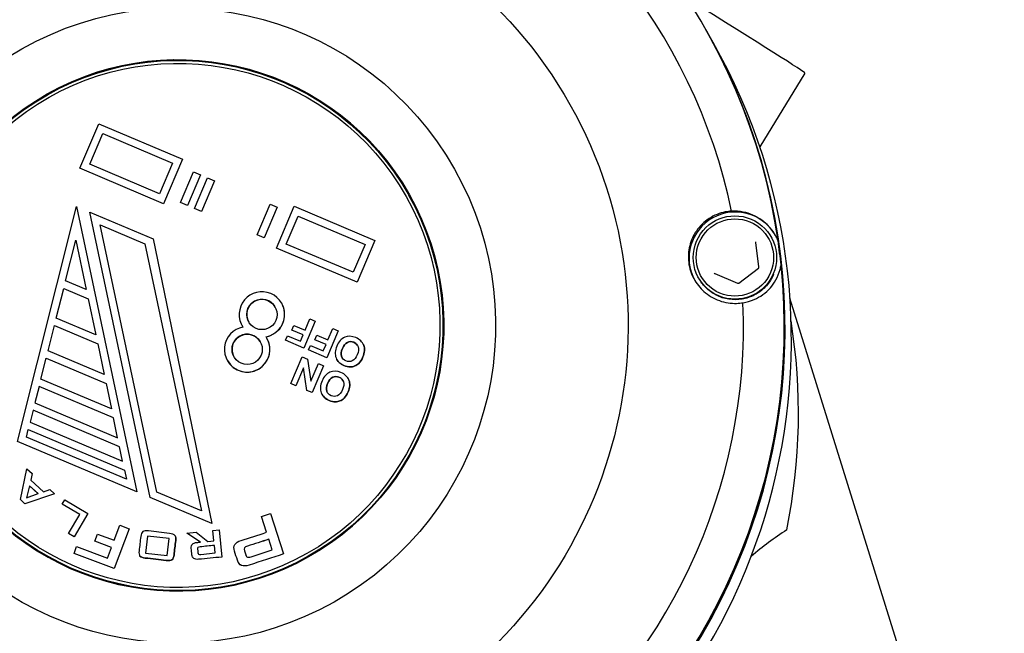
# Model space of a CAD drawing. Header units: inches. Extents: x 24 to 1128, y -94 to 748.
# Tile 54 of 256: x 317.07 to 319.63, y 207.62 to 209.21. Entities that reach past the tile are written whole.
import ezdxf

# ---------------------------------------------------------------- set-up
doc = ezdxf.new("R2010")
doc.units = ezdxf.units.IN
doc.header["$LTSCALE"] = 32
doc.header["$MEASUREMENT"] = 0
doc.layers.add('Visible (ANSI)', color=7, linetype='Continuous', lineweight=30)

msp = doc.modelspace()

# ---------------------------------------------------------------- linework, layer by layer
at = {"layer": 'Visible (ANSI)'}
for p, q in [((318.86029, 209.18245), (318.85853, 209.18557)), ((318.87674, 209.15332), (318.86061, 209.18189)), ((319.11498, 209.0735), (318.99779, 208.88185)), ((317.23104, 208.82593), (317.28006, 208.94197)), ((317.28006, 208.94197), (317.49766, 208.85009)), ((317.25683, 208.8364), (317.29054, 208.91618)), ((317.25684, 208.8364), (317.29054, 208.91617)), ((317.29054, 208.91618), (317.47187, 208.83961)), ((317.29054, 208.91617), (317.29054, 208.91618)), ((317.29054, 208.91617), (317.47186, 208.8396)), ((317.49766, 208.85009), (317.44864, 208.73404)), ((317.49766, 208.85008), (317.44864, 208.73403)), ((317.49766, 208.85009), (317.49766, 208.85008)), ((317.44864, 208.73404), (317.23104, 208.82593)), ((317.23104, 208.82593), (317.23104, 208.82592)), ((317.44864, 208.73403), (317.23104, 208.82592)), ((317.43816, 208.75983), (317.25683, 208.8364)), ((317.47187, 208.83961), (317.43816, 208.75983)), ((317.49262, 208.737), (317.52633, 208.81678)), ((317.54446, 208.80913), (317.51075, 208.72934)), ((317.54446, 208.80912), (317.51076, 208.72934)), ((317.52633, 208.81678), (317.54446, 208.80913)), ((317.52889, 208.72169), (317.56259, 208.80147)), ((317.54446, 208.80913), (317.54446, 208.80912)), ((317.58073, 208.79381), (317.54702, 208.71402)), ((317.58072, 208.79381), (317.54702, 208.71403)), ((317.56259, 208.80147), (317.58072, 208.79381)), ((317.58072, 208.79381), (317.58073, 208.79381)), ((318.08589, 208.7563), (318.0864, 208.7554)), ((317.069, 208.11608), (317.22233, 208.72648)), ((317.22233, 208.72648), (317.37911, 207.98512)), ((317.22233, 208.72648), (317.22234, 208.72648)), ((317.22234, 208.72648), (317.37911, 207.98511)), ((317.44864, 208.73404), (317.44864, 208.73403)), ((317.51075, 208.72934), (317.49262, 208.737)), ((317.49262, 208.737), (317.49263, 208.737)), ((317.51076, 208.72934), (317.49263, 208.737)), ((317.51075, 208.72934), (317.51076, 208.72934)), ((317.54702, 208.71403), (317.52889, 208.72169)), ((317.52889, 208.72169), (317.52889, 208.72168)), ((317.54702, 208.71402), (317.52889, 208.72168)), ((317.69208, 208.65277), (317.72579, 208.73255)), ((317.74392, 208.7249), (317.71022, 208.64511)), ((317.74392, 208.72489), (317.71022, 208.64511)), ((317.72579, 208.73255), (317.74392, 208.7249)), ((317.74183, 208.61877), (317.78778, 208.72757)), ((317.74392, 208.7249), (317.74392, 208.72489)), ((317.78778, 208.72757), (317.99813, 208.63874)), ((317.25698, 208.71185), (317.42163, 208.64232)), ((317.41375, 207.97049), (317.25698, 208.71185)), ((317.54702, 208.71403), (317.54702, 208.71402)), ((317.76762, 208.62925), (317.79826, 208.70178)), ((317.76763, 208.62925), (317.79826, 208.70177)), ((317.79826, 208.70178), (317.97233, 208.62827)), ((317.79826, 208.70177), (317.79826, 208.70178)), ((317.79826, 208.70177), (317.97233, 208.62826)), ((317.43088, 207.98462), (317.28403, 208.67906)), ((317.28403, 208.67906), (317.40008, 208.63006)), ((317.28404, 208.67905), (317.28403, 208.67906)), ((317.28404, 208.67905), (317.40008, 208.63005)), ((317.43089, 207.98462), (317.28404, 208.67905)), ((317.42163, 208.64232), (317.57399, 207.90282)), ((317.42163, 208.64232), (317.42164, 208.64232)), ((317.42164, 208.64232), (317.57399, 207.90282)), ((317.71022, 208.64511), (317.69208, 208.65277)), ((317.69208, 208.65277), (317.69209, 208.65276)), ((317.71022, 208.64511), (317.69209, 208.65276)), ((317.71022, 208.64511), (317.71022, 208.64511)), ((319.02772, 208.64738), (319.02855, 208.64592)), ((317.19411, 208.53332), (317.22069, 208.63913)), ((317.19411, 208.53332), (317.22069, 208.63912)), ((317.22069, 208.63913), (317.24786, 208.51062)), ((317.40008, 208.63006), (317.54693, 207.93562)), ((317.95217, 208.52994), (317.74183, 208.61877)), ((317.95217, 208.52995), (317.74183, 208.61877)), ((317.74183, 208.61877), (317.74183, 208.61877)), ((317.94169, 208.55574), (317.76762, 208.62925)), ((317.97233, 208.62827), (317.94169, 208.55574)), ((317.99813, 208.63874), (317.95217, 208.52994)), ((317.99813, 208.63874), (317.95217, 208.52995)), ((317.99813, 208.63874), (317.99813, 208.63874)), ((318.99595, 208.56993), (318.98809, 208.63308)), ((318.94366, 208.52791), (318.99442, 208.5663)), ((318.83918, 208.5409), (318.84, 208.53944)), ((318.88112, 208.55218), (318.93975, 208.52742)), ((317.16984, 208.43673), (317.18925, 208.514)), ((317.16985, 208.43673), (317.18926, 208.514)), ((317.18925, 208.514), (317.25282, 208.48716)), ((317.18925, 208.514), (317.18926, 208.514)), ((317.18926, 208.514), (317.25282, 208.48715)), ((317.24786, 208.51062), (317.19411, 208.53332)), ((317.95217, 208.52995), (317.95217, 208.52994)), ((317.25282, 208.48716), (317.27267, 208.39331)), ((319.41268, 207.40639), (319.07624, 208.48872)), ((317.75569, 208.47513), (317.75568, 208.47513)), ((317.27267, 208.39331), (317.16984, 208.43673)), ((317.14849, 208.35173), (317.16499, 208.41741)), ((317.14849, 208.35173), (317.16499, 208.41741)), ((317.16499, 208.41741), (317.27763, 208.36985)), ((317.16499, 208.41741), (317.27763, 208.36984)), ((317.16499, 208.41741), (317.16499, 208.41741)), ((317.65284, 208.41705), (317.65284, 208.41705)), ((317.78225, 208.40543), (317.78724, 208.41724)), ((317.78724, 208.41724), (317.81626, 208.40499)), ((317.84292, 208.42868), (317.81342, 208.35884)), ((317.84292, 208.42868), (317.81342, 208.35885)), ((317.81626, 208.40499), (317.82879, 208.43465)), ((317.82879, 208.43465), (317.84292, 208.42868)), ((317.84292, 208.42868), (317.84292, 208.42868)), ((317.87581, 208.37984), (317.88835, 208.4095)), ((317.88835, 208.4095), (317.90243, 208.40355)), ((317.71739, 208.38446), (317.71738, 208.38447)), ((317.76567, 208.37901), (317.77066, 208.39082)), ((317.77066, 208.39082), (317.80427, 208.37663)), ((317.81127, 208.39318), (317.78225, 208.40543)), ((317.78225, 208.40543), (317.78226, 208.40543)), ((317.81126, 208.39318), (317.78226, 208.40543)), ((317.80427, 208.37663), (317.81127, 208.39318)), ((317.84181, 208.38028), (317.8468, 208.39209)), ((317.8468, 208.39209), (317.87581, 208.37984)), ((317.90243, 208.40355), (317.87293, 208.33372)), ((317.90244, 208.40355), (317.87294, 208.33371)), ((317.90243, 208.40355), (317.90244, 208.40355)), ((317.27763, 208.36985), (317.2945, 208.29007)), ((317.81342, 208.35884), (317.76567, 208.37901)), ((317.81342, 208.35885), (317.76567, 208.37901)), ((317.76567, 208.37901), (317.76567, 208.37901)), ((317.81342, 208.35885), (317.81342, 208.35884)), ((317.82523, 208.35386), (317.83022, 208.36567)), ((317.83022, 208.36567), (317.86383, 208.35148)), ((317.87083, 208.36803), (317.84181, 208.38028)), ((317.84181, 208.38028), (317.84182, 208.38028)), ((317.87082, 208.36803), (317.84182, 208.38028)), ((317.86383, 208.35148), (317.87083, 208.36803)), ((317.96668, 208.37025), (317.96668, 208.37025)), ((317.2945, 208.29007), (317.14849, 208.35173)), ((317.77921, 208.26646), (317.80871, 208.33629)), ((317.80871, 208.33629), (317.82289, 208.33031)), ((317.87294, 208.33371), (317.82523, 208.35386)), ((317.87293, 208.33372), (317.82523, 208.35386)), ((317.82523, 208.35386), (317.82523, 208.35386)), ((317.87293, 208.33372), (317.87294, 208.33371)), ((317.13005, 208.27833), (317.14364, 208.33242)), ((317.13005, 208.27832), (317.14364, 208.33241)), ((317.14364, 208.33242), (317.29946, 208.26661)), ((317.14364, 208.33242), (317.14364, 208.33241)), ((317.14364, 208.33241), (317.29946, 208.26661)), ((317.61454, 208.32638), (317.61454, 208.32639)), ((317.81202, 208.30756), (317.79232, 208.26092)), ((317.81202, 208.30755), (317.79233, 208.26092)), ((317.82092, 208.24885), (317.81202, 208.30756)), ((317.82289, 208.33031), (317.83175, 208.27282)), ((317.82289, 208.33031), (317.8229, 208.3303)), ((317.8229, 208.3303), (317.83176, 208.27282)), ((317.83175, 208.27282), (317.85102, 208.31843)), ((317.86413, 208.31289), (317.83463, 208.24306)), ((317.86414, 208.31288), (317.83464, 208.24305)), ((317.85102, 208.31843), (317.86413, 208.31289)), ((317.86413, 208.31289), (317.86414, 208.31288)), ((317.89899, 208.32888), (317.899, 208.32887)), ((317.1252, 208.25901), (317.11452, 208.21651)), ((317.1252, 208.259), (317.11452, 208.21651)), ((317.31832, 208.17746), (317.1252, 208.25901)), ((317.1252, 208.25901), (317.1252, 208.259)), ((317.31832, 208.17745), (317.1252, 208.259)), ((317.31335, 208.20092), (317.13005, 208.27833)), ((317.29946, 208.26661), (317.31335, 208.20092)), ((317.79232, 208.26092), (317.77921, 208.26646)), ((317.77921, 208.26646), (317.77921, 208.26645)), ((317.79233, 208.26092), (317.77921, 208.26645)), ((317.79232, 208.26092), (317.79233, 208.26092)), ((317.92838, 208.27959), (317.92838, 208.27959)), ((317.83463, 208.24306), (317.82092, 208.24885)), ((317.82092, 208.24885), (317.82092, 208.24884)), ((317.83464, 208.24305), (317.82092, 208.24884)), ((317.83463, 208.24306), (317.83464, 208.24305)), ((317.86069, 208.23822), (317.8607, 208.23821)), ((317.11452, 208.21651), (317.32923, 208.12584)), ((317.10967, 208.19719), (317.1019, 208.16628)), ((317.10967, 208.19718), (317.10191, 208.16628)), ((317.33419, 208.10238), (317.10967, 208.19719)), ((317.10967, 208.19719), (317.10967, 208.19718)), ((317.33419, 208.10237), (317.10967, 208.19718)), ((317.1019, 208.16628), (317.34213, 208.06484)), ((317.32923, 208.12584), (317.31832, 208.17746)), ((317.0922, 208.12765), (317.09705, 208.14696)), ((317.0922, 208.12764), (317.09705, 208.14696)), ((317.09705, 208.14696), (317.34709, 208.04137)), ((317.09705, 208.14696), (317.09705, 208.14696)), ((317.09705, 208.14696), (317.34709, 208.04137)), ((317.37911, 207.98512), (317.069, 208.11608)), ((317.37911, 207.98511), (317.069, 208.11607)), ((317.35206, 208.01791), (317.0922, 208.12765)), ((317.34213, 208.06484), (317.33419, 208.10238)), ((317.07664, 207.96497), (317.09358, 208.04491)), ((317.09358, 208.04491), (317.10738, 208.03256)), ((317.10738, 208.03256), (317.10347, 208.01534)), ((317.10738, 208.03256), (317.10347, 208.01534)), ((317.10738, 208.03256), (317.10738, 208.03256)), ((317.34709, 208.04137), (317.35206, 208.01791)), ((317.0999, 208.00115), (317.09215, 207.96954)), ((317.0999, 208.00115), (317.09215, 207.96954)), ((317.12305, 207.98042), (317.0999, 208.00115)), ((317.12305, 207.98043), (317.0999, 208.00115)), ((317.0999, 208.00115), (317.0999, 208.00115)), ((317.10347, 208.01534), (317.13696, 207.98537)), ((317.16564, 207.98042), (317.08849, 207.95436)), ((317.16564, 207.98042), (317.08849, 207.95437)), ((317.09215, 207.96954), (317.12305, 207.98043)), ((317.13696, 207.98537), (317.1534, 207.99137)), ((317.1534, 207.99137), (317.16564, 207.98042)), ((317.16564, 207.98042), (317.16564, 207.98042)), ((317.37911, 207.98512), (317.37911, 207.98511)), ((317.54693, 207.93562), (317.43088, 207.98462)), ((317.08849, 207.95437), (317.07664, 207.96497)), ((317.07664, 207.96497), (317.07665, 207.96497)), ((317.08849, 207.95436), (317.07665, 207.96497)), ((317.08849, 207.95437), (317.08849, 207.95436)), ((317.18556, 207.95302), (317.19238, 207.96457)), ((317.23126, 207.92605), (317.18556, 207.95302)), ((317.23126, 207.92606), (317.18556, 207.95302)), ((317.18556, 207.95302), (317.18556, 207.95302)), ((317.19238, 207.96457), (317.25222, 207.92926)), ((317.57399, 207.90282), (317.41375, 207.97049)), ((317.41375, 207.97049), (317.41376, 207.97048)), ((317.57399, 207.90282), (317.41376, 207.97048)), ((317.20206, 207.87658), (317.23126, 207.92606)), ((317.25222, 207.92926), (317.2162, 207.86823)), ((317.25223, 207.92926), (317.21621, 207.86823)), ((317.25222, 207.92926), (317.25223, 207.92926)), ((317.70289, 207.92093), (317.72682, 207.92864)), ((317.72682, 207.92864), (317.76063, 207.82373)), ((317.72682, 207.92864), (317.72682, 207.92864)), ((317.72682, 207.92864), (317.76062, 207.82373)), ((317.32043, 207.85938), (317.33498, 207.89838)), ((317.33498, 207.89838), (317.35891, 207.88946)), ((317.57399, 207.90282), (317.57399, 207.90282)), ((317.71609, 207.87995), (317.70289, 207.92093)), ((317.2162, 207.86823), (317.20206, 207.87658)), ((317.20206, 207.87658), (317.20206, 207.87657)), ((317.21621, 207.86823), (317.20206, 207.87657)), ((317.26999, 207.85667), (317.27704, 207.87556)), ((317.27704, 207.87556), (317.32043, 207.85938)), ((317.35891, 207.88946), (317.32039, 207.78618)), ((317.35892, 207.88945), (317.3204, 207.78617)), ((317.35891, 207.88946), (317.35892, 207.88945)), ((317.50944, 207.87804), (317.53301, 207.88034)), ((317.54467, 207.85459), (317.50944, 207.87804)), ((317.50944, 207.87804), (317.50944, 207.87803)), ((317.54466, 207.85459), (317.50944, 207.87803)), ((317.53301, 207.88034), (317.56407, 207.85649)), ((317.57704, 207.88465), (317.59312, 207.88622)), ((317.57964, 207.85801), (317.57704, 207.88465)), ((317.59312, 207.88622), (317.59312, 207.88621)), ((317.59312, 207.88622), (317.60001, 207.8157)), ((317.59312, 207.88621), (317.60001, 207.81569)), ((317.2162, 207.86823), (317.21621, 207.86823)), ((317.31339, 207.8405), (317.26999, 207.85667)), ((317.26999, 207.85667), (317.27, 207.85667)), ((317.31339, 207.84049), (317.27, 207.85667)), ((317.40681, 207.87032), (317.40159, 207.82615)), ((317.4068, 207.87032), (317.40159, 207.82615)), ((317.4068, 207.87032), (317.40681, 207.87032)), ((317.46348, 207.86364), (317.4068, 207.87032)), ((317.46348, 207.86363), (317.40681, 207.87032)), ((317.45827, 207.81947), (317.46348, 207.86364)), ((317.47888, 207.87073), (317.47888, 207.87072)), ((317.56407, 207.85649), (317.57964, 207.85801)), ((317.73086, 207.83414), (317.72193, 207.86184)), ((317.21606, 207.82508), (317.22282, 207.84319)), ((317.32039, 207.78618), (317.21606, 207.82508)), ((317.21606, 207.82508), (317.21606, 207.82507)), ((317.3204, 207.78617), (317.21606, 207.82507)), ((317.22282, 207.84319), (317.30321, 207.81322)), ((317.30321, 207.81322), (317.31339, 207.8405)), ((317.40159, 207.82615), (317.45827, 207.81947)), ((317.54581, 207.82269), (317.58273, 207.8263)), ((317.58273, 207.8263), (317.58083, 207.84584)), ((317.67592, 207.81643), (317.73086, 207.83414)), ((317.76062, 207.82373), (317.76063, 207.82373)), ((317.38637, 207.81959), (317.38637, 207.81958)), ((317.52433, 207.8151), (317.52433, 207.8151)), ((317.60001, 207.8157), (317.60001, 207.81569)), ((317.6432, 207.80145), (317.64321, 207.80145)), ((317.32039, 207.78618), (317.3204, 207.78617))]:
    msp.add_line(p, q, dxfattribs=at)
msp.add_circle((310.67052, 204.18862), 23.75, dxfattribs=at)
for centre, radius, start, end in [((317.59872, 208.18862), 1.5, 348.37509, 9.25181), ((319.65553, 207.00112), 1.0625, 123.57412, 129.75025)]:
    msp.add_arc(centre, radius, start, end, dxfattribs=at)
for centre, major_axis, ratio, start_param, end_param in [((317.489, 208.41214), (1.36953, 0.77343), 0.999866, 5.9132072, 7.9673071), ((317.48754, 208.41472), (1.27849, 0.72201), 0.999866, 5.9748062, 7.9057081), ((318.35995, 209.53518), (0.75503, -0.46169), 0.0079635, 0, 0.9385427), ((317.48647, 208.41663), (-0.60163, -0.33977), 0.999866, 3.1424091, 6.2823689), ((317.49108, 208.40846), (1.36953, 0.77343), 0.999866, 3.1411828, 6.2835952), ((317.49076, 208.40903), (-1.36953, -0.77343), 0.999866, 0, 3.1415927), ((317.50721, 208.3799), (1.36953, 0.77343), 0.999866, 3.1415927, 6.2831853), ((317.48648, 208.4166), (0.59992, 0.3388), 0.999866, 3.1415927, 6.2831853), ((318.93448, 208.59232), (0.10456, 0.05905), 0.999866, 0.0005195, 3.1248946), ((317.489, 208.41214), (1.36953, 0.77343), 0.999866, 5.872912, 5.9132072), ((317.489, 208.41214), (-1.36953, -0.77343), 0.999866, 0.6772195, 2.7313193), ((317.70426, 208.44609), (-0.04922, -0.03263), 0.9998673, 1.1713711, 6.2831853), ((317.70427, 208.44608), (-0.03428, -0.01935), 0.999866, 3.1419202, 6.2831853), ((317.48754, 208.41472), (-1.27849, -0.72201), 0.999866, 0.7388184, 2.6697204), ((317.70427, 208.44609), (0.05142, 0.02904), 0.999866, 4.3843585, 6.2831853), ((317.66596, 208.35543), (0.04922, 0.03263), 0.9998673, 1.1713711, 6.2831853), ((317.70427, 208.44609), (-0.04922, -0.03263), 0.9998673, 6.2119112, 6.2831853), ((317.66597, 208.35542), (0.05142, 0.02904), 0.999866, 3.1415927, 6.2831853), ((317.66597, 208.35542), (-0.03428, -0.01935), 0.999866, 3.1419202, 6.2831853)]:
    msp.add_ellipse(centre, major_axis=major_axis, ratio=ratio, start_param=start_param, end_param=end_param, dxfattribs=at)
for centre, major_axis, ratio in [((317.48628, 208.41697), (-1.0183, -0.57507), 0.999866), ((317.48591, 208.41761), (-0.71885, -0.40596), 0.999866), ((317.48591, 208.41761), (-0.60163, -0.33977), 0.999866), ((317.48597, 208.4175), (-0.59992, -0.3388), 0.999866), ((317.48591, 208.41761), (-0.59306, -0.33493), 0.999866), ((318.93345, 208.59414), (0.04212, 0.09973), 0.999966), ((318.93339, 208.59425), (0.03905, 0.09248), 0.999966), ((317.70426, 208.44609), (0.01532, 0.03627), 0.999966), ((317.66596, 208.35543), (0.01532, 0.03627), 0.999966)]:
    msp.add_ellipse(centre, major_axis=major_axis, ratio=ratio, dxfattribs=at)
for points, knots in [([(318.92483, 208.71469), (318.91919, 208.71433), (318.91366, 208.71361), (318.89418, 208.70969), (318.8795, 208.70395), (318.85332, 208.68689), (318.84182, 208.67556), (318.82572, 208.65208), (318.81945, 208.63877), (318.81236, 208.61027), (318.81156, 208.59508), (318.81506, 208.567), (318.81957, 208.55242), (318.83345, 208.52635), (318.84281, 208.51485), (318.86422, 208.49572), (318.87817, 208.48735), (318.90779, 208.47678), (318.92347, 208.47457), (318.93792, 208.47506), (318.94334, 208.47524), (318.94889, 208.47582), (318.95447, 208.47677)], [-0.9741877, -0.9741877, -0.9741877, -0.9741877, -0.9276072, -0.9276072, -0.8035433, -0.8035433, -0.6794793, -0.6794793, -0.5716415, -0.5716415, -0.4638036, -0.4638036, -0.3559657, -0.3559657, -0.2481279, -0.2481279, -0.1240639, -0.1240639, 0, 0, 0, 0.0465805, 0.0465805, 0.0465805, 0.0465805]), ([(319.04549, 208.63808), (319.04383, 208.6421), (319.04202, 208.64586), (319.03048, 208.66733), (319.01619, 208.68184), (318.98861, 208.70188), (318.97183, 208.70884), (318.94492, 208.71438), (318.93462, 208.71509), (318.92483, 208.71469)], [0.81248761, 0.81248761, 0.81248761, 0.81248761, 0.84602143, 0.84602143, 1.02520628, 1.02520628, 1.24566883, 1.24566883, 1.38446178, 1.38446178, 1.38446178, 1.38446178]), ([(318.98809, 208.63308), (318.98807, 208.63318), (318.98806, 208.63328), (318.98802, 208.63348), (318.98799, 208.63358), (318.98793, 208.63378), (318.9879, 208.63387), (318.98783, 208.63407), (318.98779, 208.63416), (318.9877, 208.63435), (318.98766, 208.63444), (318.98761, 208.63453)], [3.66519143, 3.66519143, 3.66519143, 3.66519143, 3.74321657, 3.74321657, 3.8212417, 3.8212417, 3.89926684, 3.89926684, 3.97729198, 3.97729198, 4.05531712, 4.05531712, 4.05531712, 4.05531712]), ([(318.95447, 208.47677), (318.96412, 208.47828), (318.97399, 208.48098), (318.99888, 208.49166), (319.01353, 208.50174), (319.03551, 208.52673), (319.04588, 208.54371), (319.05185, 208.56693), (319.05269, 208.57096), (319.05333, 208.5752)], [0.08166959, 0.08166959, 0.08166959, 0.08166959, 0.22046255, 0.22046255, 0.4409251, 0.4409251, 0.62010995, 0.62010995, 0.65364377, 0.65364377, 0.65364377, 0.65364377]), ([(318.99442, 208.5663), (318.99464, 208.56647), (318.99484, 208.56666), (318.9952, 208.56707), (318.99536, 208.5673), (318.99562, 208.56778), (318.99573, 208.56803), (318.99589, 208.56856), (318.99594, 208.56883), (318.99599, 208.56938), (318.99599, 208.56966), (318.99595, 208.56993)], [2.6179939, 2.6179939, 2.6179939, 2.6179939, 2.8274334, 2.8274334, 3.0368729, 3.0368729, 3.2463124, 3.2463124, 3.4557519, 3.4557519, 3.6651914, 3.6651914, 3.6651914, 3.6651914]), ([(319.03401, 208.55057), (319.03336, 208.54903), (319.03267, 208.54751), (319.02697, 208.53558), (319.02031, 208.52597), (319.0043, 208.50932), (318.99495, 208.50229), (318.97451, 208.49152), (318.96343, 208.48779), (318.94065, 208.484), (318.92895, 208.48394), (318.90613, 208.48751), (318.89501, 208.49113), (318.87448, 208.5017), (318.86506, 208.50863), (318.85037, 208.52362), (318.84464, 208.53122), (318.84, 208.53944)], [3.1415879, 3.1415879, 3.1415879, 3.1415879, 3.1878618, 3.1878618, 3.5078628, 3.5078628, 3.8278654, 3.8278654, 4.1478685, 4.1478685, 4.4678708, 4.4678708, 4.7878715, 4.7878715, 5.1078703, 5.1078703, 5.3694608, 5.3694608, 5.3694608, 5.3694608]), ([(318.87923, 208.55387), (318.87931, 208.55372), (318.87941, 208.55358), (318.87962, 208.5533), (318.87973, 208.55317), (318.87997, 208.55292), (318.8801, 208.55281), (318.88037, 208.5526), (318.88051, 208.5525), (318.88081, 208.55232), (318.88097, 208.55225), (318.88112, 208.55218)], [0.91372446, 0.91372446, 0.91372446, 0.91372446, 1.04513884, 1.04513884, 1.17655321, 1.17655321, 1.30796758, 1.30796758, 1.43938195, 1.43938195, 1.57079633, 1.57079633, 1.57079633, 1.57079633]), ([(318.93975, 208.52742), (318.94, 208.52732), (318.94027, 208.52724), (318.94081, 208.52713), (318.94108, 208.52711), (318.94163, 208.52712), (318.94191, 208.52715), (318.94244, 208.52728), (318.9427, 208.52737), (318.9432, 208.5276), (318.94344, 208.52774), (318.94366, 208.52791)], [1.5707963, 1.5707963, 1.5707963, 1.5707963, 1.7802358, 1.7802358, 1.9896753, 1.9896753, 2.1991149, 2.1991149, 2.4085544, 2.4085544, 2.6179939, 2.6179939, 2.6179939, 2.6179939]), ([(317.96676, 208.33573), (317.96376, 208.32862), (317.96015, 208.32308), (317.95602, 208.31912), (317.95295, 208.31619), (317.94938, 208.31393), (317.9415, 208.31057), (317.9376, 208.30975), (317.93375, 208.30973), (317.9286, 208.30971), (317.9232, 208.31096), (317.91751, 208.31331), (317.9072, 208.31756), (317.90033, 208.32439), (317.89689, 208.33336), (317.89341, 208.34238), (317.89407, 208.35263), (317.90367, 208.37536), (317.91047, 208.3829), (317.91932, 208.38672), (317.92814, 208.39053), (317.93769, 208.39025), (317.95833, 208.38154), (317.96527, 208.37488), (317.96872, 208.36592), (317.97215, 208.35699), (317.97149, 208.34694), (317.96676, 208.33573)], [0, 0, 0, 0, 0.0816192, 0.0816192, 0.0816192, 0.1322674, 0.1322674, 0.1829156, 0.1829156, 0.1829156, 0.2515156, 0.2515156, 0.2515156, 0.3728706, 0.3728706, 0.3728706, 0.5019186, 0.5019186, 0.63044, 0.63044, 0.63044, 0.7510929, 0.7510929, 0.8728378, 0.8728378, 0.8728378, 1, 1, 1, 1]), ([(317.95197, 208.34144), (317.95532, 208.34939), (317.95604, 208.35615), (317.95415, 208.36177), (317.95224, 208.36743), (317.94846, 208.3714), (317.93726, 208.37614), (317.93179, 208.37603), (317.92646, 208.37352), (317.92115, 208.37102), (317.91678, 208.36566), (317.90996, 208.34953), (317.9092, 208.34279), (317.91102, 208.33736), (317.91284, 208.3319), (317.91666, 208.32802), (317.92245, 208.32552), (317.92824, 208.32302), (317.93382, 208.32313), (317.93902, 208.32559), (317.94426, 208.32806), (317.94857, 208.33339), (317.95197, 208.34144)], [0, 0, 0, 0, 0.1377751, 0.1377751, 0.1377751, 0.2500851, 0.2500851, 0.3614669, 0.3614669, 0.3614669, 0.5006476, 0.5006476, 0.6374424, 0.6374424, 0.6374424, 0.74942, 0.74942, 0.74942, 0.8622065, 0.8622065, 0.8622065, 1, 1, 1, 1]), ([(317.95254, 208.36539), (317.95041, 208.36916), (317.94718, 208.37194), (317.93726, 208.37613), (317.93179, 208.37603), (317.92646, 208.37351), (317.92115, 208.37102), (317.91678, 208.36566), (317.90997, 208.34952), (317.9092, 208.34278), (317.91102, 208.33736), (317.91142, 208.33616), (317.91191, 208.33504), (317.9125, 208.334)], [0.16349939, 0.16349939, 0.16349939, 0.16349939, 0.25008511, 0.25008511, 0.36146694, 0.36146694, 0.36146694, 0.50064764, 0.50064764, 0.63744239, 0.63744239, 0.63744239, 0.661944, 0.661944, 0.661944, 0.661944]), ([(317.96668, 208.37025), (317.96746, 208.36887), (317.96814, 208.36742), (317.96872, 208.36591), (317.97216, 208.35698), (317.9715, 208.34693), (317.96676, 208.33573)], [0.85231748, 0.85231748, 0.85231748, 0.85231748, 0.87283777, 0.87283777, 0.87283777, 1, 1, 1, 1]), ([(317.96676, 208.33573), (317.96376, 208.32862), (317.96016, 208.32307), (317.95602, 208.31912), (317.95295, 208.31618), (317.94939, 208.31392), (317.94151, 208.31056), (317.9376, 208.30975), (317.93376, 208.30973), (317.9286, 208.3097), (317.9232, 208.31095), (317.91751, 208.3133), (317.90899, 208.31682), (317.90283, 208.32209), (317.899, 208.32887)], [0, 0, 0, 0, 0.0816192, 0.0816192, 0.0816192, 0.1322674, 0.1322674, 0.18291559, 0.18291559, 0.18291559, 0.25151556, 0.25151556, 0.25151556, 0.35178605, 0.35178605, 0.35178605, 0.35178605]), ([(317.92846, 208.24507), (317.92546, 208.23796), (317.92185, 208.23241), (317.91772, 208.22846), (317.91465, 208.22553), (317.91109, 208.22326), (317.9032, 208.21991), (317.8993, 208.21909), (317.89545, 208.21907), (317.8903, 208.21904), (317.8849, 208.22029), (317.87921, 208.22264), (317.8689, 208.2269), (317.86203, 208.23373), (317.85859, 208.24269), (317.85511, 208.25172), (317.85577, 208.26196), (317.86537, 208.2847), (317.87217, 208.29224), (317.88102, 208.29606), (317.88984, 208.29987), (317.89939, 208.29959), (317.92003, 208.29087), (317.92697, 208.28422), (317.93042, 208.27526), (317.93385, 208.26633), (317.9332, 208.25628), (317.92846, 208.24507)], [0, 0, 0, 0, 0.0816192, 0.0816192, 0.0816192, 0.1322674, 0.1322674, 0.1829156, 0.1829156, 0.1829156, 0.2515156, 0.2515156, 0.2515156, 0.3728706, 0.3728706, 0.3728706, 0.5019186, 0.5019186, 0.63044, 0.63044, 0.63044, 0.7510929, 0.7510929, 0.8728378, 0.8728378, 0.8728378, 1, 1, 1, 1]), ([(317.91367, 208.25077), (317.91702, 208.25872), (317.91774, 208.26549), (317.91585, 208.27111), (317.91394, 208.27676), (317.91016, 208.28074), (317.89896, 208.28547), (317.89349, 208.28537), (317.88816, 208.28286), (317.88285, 208.28036), (317.87848, 208.275), (317.87167, 208.25887), (317.8709, 208.25212), (317.87272, 208.2467), (317.87454, 208.24124), (317.87836, 208.23736), (317.88415, 208.23486), (317.88994, 208.23236), (317.89552, 208.23247), (317.90073, 208.23492), (317.90596, 208.2374), (317.91027, 208.24273), (317.91367, 208.25077)], [0, 0, 0, 0, 0.1377751, 0.1377751, 0.1377751, 0.2500851, 0.2500851, 0.3614669, 0.3614669, 0.3614669, 0.5006476, 0.5006476, 0.6374424, 0.6374424, 0.6374424, 0.74942, 0.74942, 0.74942, 0.8622065, 0.8622065, 0.8622065, 1, 1, 1, 1]), ([(317.91424, 208.27473), (317.91211, 208.2785), (317.90888, 208.28128), (317.89896, 208.28547), (317.89349, 208.28537), (317.88816, 208.28285), (317.88285, 208.28035), (317.87848, 208.27499), (317.87167, 208.25886), (317.8709, 208.25212), (317.87272, 208.24669), (317.87312, 208.2455), (317.87361, 208.24438), (317.8742, 208.24333)], [0.16349939, 0.16349939, 0.16349939, 0.16349939, 0.25008511, 0.25008511, 0.36146694, 0.36146694, 0.36146694, 0.50064764, 0.50064764, 0.63744239, 0.63744239, 0.63744239, 0.661944, 0.661944, 0.661944, 0.661944]), ([(317.92838, 208.27959), (317.92916, 208.27821), (317.92984, 208.27676), (317.93042, 208.27525), (317.93386, 208.26632), (317.9332, 208.25627), (317.92846, 208.24507)], [0.85231748, 0.85231748, 0.85231748, 0.85231748, 0.87283777, 0.87283777, 0.87283777, 1, 1, 1, 1]), ([(317.92846, 208.24507), (317.92546, 208.23795), (317.92186, 208.23241), (317.91772, 208.22846), (317.91465, 208.22552), (317.91109, 208.22326), (317.90321, 208.2199), (317.8993, 208.21909), (317.89546, 208.21907), (317.8903, 208.21904), (317.88491, 208.22029), (317.87921, 208.22264), (317.87069, 208.22615), (317.86453, 208.23143), (317.8607, 208.23821)], [0, 0, 0, 0, 0.0816192, 0.0816192, 0.0816192, 0.1322674, 0.1322674, 0.18291559, 0.18291559, 0.18291559, 0.25151556, 0.25151556, 0.25151556, 0.35178605, 0.35178605, 0.35178605, 0.35178605]), ([(317.47581, 207.82117), (317.47505, 207.81476), (317.47328, 207.81064), (317.47055, 207.80855), (317.46781, 207.80646), (317.46277, 207.80594), (317.45565, 207.80678), (317.43752, 207.80891), (317.41939, 207.81105), (317.40126, 207.81319), (317.39406, 207.81404), (317.38929, 207.81581), (317.38719, 207.81838), (317.38501, 207.82104), (317.38425, 207.82547), (317.38501, 207.83188), (317.38647, 207.84428), (317.38794, 207.85668), (317.3894, 207.86908), (317.39017, 207.87558), (317.39195, 207.87978), (317.39475, 207.88178), (317.39755, 207.88377), (317.40245, 207.8844), (317.40957, 207.88356), (317.4277, 207.88142), (317.44583, 207.87928), (317.46396, 207.87715), (317.47108, 207.87631), (317.47578, 207.87463), (317.47803, 207.87196), (317.48021, 207.86937), (317.48097, 207.86487), (317.4802, 207.85838), (317.47874, 207.84598), (317.47727, 207.83357), (317.47581, 207.82117)], [0, 0, 0, 0, 0.046446, 0.046446, 0.046446, 0.0971331, 0.0971331, 0.0971331, 0.2785484, 0.2785484, 0.2785484, 0.3292854, 0.3292854, 0.3292854, 0.3757316, 0.3757316, 0.3757316, 0.4998134, 0.4998134, 0.4998134, 0.5466762, 0.5466762, 0.5466762, 0.597157, 0.597157, 0.597157, 0.7784801, 0.7784801, 0.7784801, 0.8291916, 0.8291916, 0.8291916, 0.8759208, 0.8759208, 0.8759208, 1, 1, 1, 1]), ([(317.76062, 207.82373), (317.73072, 207.81409), (317.70081, 207.80446), (317.67091, 207.79482), (317.66258, 207.79214), (317.65595, 207.79182), (317.65123, 207.79383), (317.64645, 207.79587), (317.64293, 207.80035), (317.64065, 207.80742), (317.63814, 207.8152), (317.63564, 207.82298), (317.63313, 207.83076), (317.63082, 207.83793), (317.63101, 207.84366), (317.63375, 207.84807), (317.63646, 207.85242), (317.64198, 207.85607), (317.65031, 207.85876), (317.67224, 207.86582), (317.69417, 207.87289), (317.71609, 207.87995)], [0.24928727, 0.24928727, 0.24928727, 0.24928727, 0.46243594, 0.46243594, 0.46243594, 0.50789528, 0.50789528, 0.50789528, 0.54813095, 0.54813095, 0.54813095, 0.60359163, 0.60359163, 0.60359163, 0.64405188, 0.64405188, 0.64405188, 0.68950515, 0.68950515, 0.68950515, 0.84577796, 0.84577796, 0.84577796, 0.84577796]), ([(317.47888, 207.87072), (317.4804, 207.86804), (317.48086, 207.86393), (317.4802, 207.85837), (317.47874, 207.84597), (317.47728, 207.83357), (317.47581, 207.82117)], [0.83587055, 0.83587055, 0.83587055, 0.83587055, 0.8759208, 0.8759208, 0.8759208, 1, 1, 1, 1]), ([(317.60001, 207.8157), (317.57991, 207.81373), (317.55981, 207.81177), (317.5397, 207.8098), (317.5341, 207.80925), (317.52989, 207.80996), (317.52721, 207.81187), (317.52448, 207.8138), (317.52288, 207.8171), (317.52242, 207.82185), (317.52188, 207.82734), (317.52135, 207.83283), (317.52081, 207.83833), (317.52034, 207.84314), (317.52123, 207.84678), (317.52356, 207.84918), (317.52589, 207.85157), (317.52982, 207.85314), (317.53542, 207.85369), (317.5385, 207.85399), (317.54158, 207.85429), (317.54467, 207.85459)], [0.19158294, 0.19158294, 0.19158294, 0.19158294, 0.35539254, 0.35539254, 0.35539254, 0.39032908, 0.39032908, 0.39032908, 0.42125126, 0.42125126, 0.42125126, 0.46599658, 0.46599658, 0.46599658, 0.49725339, 0.49725339, 0.49725339, 0.53224412, 0.53224412, 0.53224412, 0.55734485, 0.55734485, 0.55734485, 0.55734485]), ([(317.72193, 207.86184), (317.70362, 207.85594), (317.68531, 207.85004), (317.667, 207.84414), (317.66274, 207.84276), (317.66002, 207.84125), (317.65887, 207.83949), (317.65776, 207.83778), (317.65764, 207.83535), (317.65864, 207.83225), (317.65983, 207.82853), (317.66103, 207.82482), (317.66223, 207.82111), (317.6632, 207.8181), (317.66466, 207.81622), (317.66857, 207.8147), (317.67166, 207.81506), (317.67592, 207.81643)], [0.45659252, 0.45659252, 0.45659252, 0.45659252, 0.7600954, 0.7600954, 0.7600954, 0.81014696, 0.81014696, 0.81014696, 0.84958892, 0.84958892, 0.84958892, 0.91111555, 0.91111555, 0.91111555, 0.95555778, 0.95555778, 1, 1, 1, 1]), ([(317.72193, 207.86183), (317.70362, 207.85593), (317.68531, 207.85003), (317.667, 207.84413), (317.66274, 207.84276), (317.66002, 207.84124), (317.65888, 207.83948), (317.65777, 207.83778), (317.65764, 207.83534), (317.65864, 207.83224), (317.65984, 207.82853), (317.66103, 207.82482), (317.66223, 207.8211), (317.66254, 207.82013), (317.66291, 207.81928), (317.66332, 207.81855)], [0.45659933, 0.45659933, 0.45659933, 0.45659933, 0.7600954, 0.7600954, 0.7600954, 0.81014696, 0.81014696, 0.81014696, 0.84958892, 0.84958892, 0.84958892, 0.91111555, 0.91111555, 0.91111555, 0.92545058, 0.92545058, 0.92545058, 0.92545058]), ([(317.47581, 207.82117), (317.47505, 207.81476), (317.47328, 207.81063), (317.47055, 207.80854), (317.46781, 207.80646), (317.46278, 207.80593), (317.45565, 207.80677), (317.43752, 207.80891), (317.41939, 207.81105), (317.40127, 207.81318), (317.39406, 207.81403), (317.38929, 207.8158), (317.38719, 207.81838), (317.38689, 207.81874), (317.38662, 207.81915), (317.38637, 207.81958)], [0, 0, 0, 0, 0.04644598, 0.04644598, 0.04644598, 0.09713315, 0.09713315, 0.09713315, 0.27854837, 0.27854837, 0.27854837, 0.3292854, 0.3292854, 0.3292854, 0.33571195, 0.33571195, 0.33571195, 0.33571195]), ([(317.58083, 207.84584), (317.56852, 207.84463), (317.55621, 207.84343), (317.5439, 207.84223), (317.54104, 207.84195), (317.53912, 207.84136), (317.53816, 207.84042), (317.53723, 207.8395), (317.53682, 207.83798), (317.53702, 207.8359), (317.5373, 207.8331), (317.53757, 207.8303), (317.53784, 207.8275), (317.53804, 207.82548), (317.5387, 207.8241), (317.54095, 207.82261), (317.54294, 207.82241), (317.54581, 207.82269)], [0.4572335, 0.4572335, 0.4572335, 0.4572335, 0.75625471, 0.75625471, 0.75625471, 0.80556718, 0.80556718, 0.80556718, 0.84442745, 0.84442745, 0.84442745, 0.91242642, 0.91242642, 0.91242642, 0.95621321, 0.95621321, 1, 1, 1, 1]), ([(317.58083, 207.84583), (317.56852, 207.84463), (317.55621, 207.84342), (317.5439, 207.84222), (317.54104, 207.84194), (317.53912, 207.84136), (317.53816, 207.84041), (317.53723, 207.83949), (317.53682, 207.83798), (317.53703, 207.8359), (317.5373, 207.8331), (317.53757, 207.8303), (317.53785, 207.8275), (317.53796, 207.82634), (317.53822, 207.82539), (317.53864, 207.82466)], [0.45725453, 0.45725453, 0.45725453, 0.45725453, 0.75625471, 0.75625471, 0.75625471, 0.80556718, 0.80556718, 0.80556718, 0.84442745, 0.84442745, 0.84442745, 0.91242642, 0.91242642, 0.91242642, 0.93746265, 0.93746265, 0.93746265, 0.93746265]), ([(317.76063, 207.82373), (317.73072, 207.81409), (317.70082, 207.80445), (317.67091, 207.79482), (317.66258, 207.79213), (317.65595, 207.79181), (317.65124, 207.79382), (317.64798, 207.79521), (317.6453, 207.79774), (317.64321, 207.80145)], [0.24928727, 0.24928727, 0.24928727, 0.24928727, 0.46243594, 0.46243594, 0.46243594, 0.50789528, 0.50789528, 0.50789528, 0.5353313, 0.5353313, 0.5353313, 0.5353313]), ([(317.60001, 207.81569), (317.57991, 207.81373), (317.55981, 207.81176), (317.53971, 207.8098), (317.53411, 207.80925), (317.5299, 207.80995), (317.52721, 207.81186), (317.52605, 207.81269), (317.52509, 207.81377), (317.52433, 207.8151)], [0.19158294, 0.19158294, 0.19158294, 0.19158294, 0.35539254, 0.35539254, 0.35539254, 0.39032908, 0.39032908, 0.39032908, 0.40355519, 0.40355519, 0.40355519, 0.40355519])]:
    msp.add_open_spline(points, degree=3, knots=knots, dxfattribs=at)

doc.saveas('drawing.dxf')
